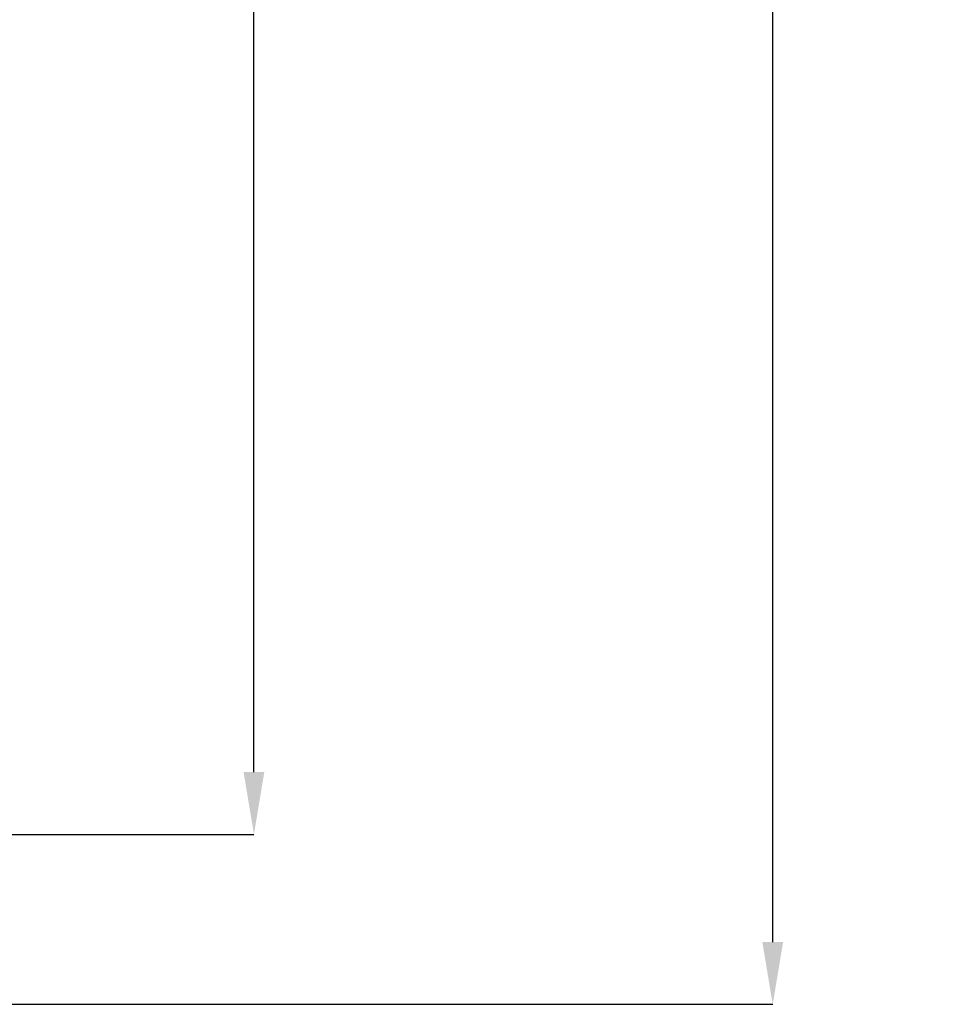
# Model space of a CAD drawing. Header units: millimetres. Extents: x 1 to 1119, y -1 to 863.
# Tile 58 of 211: x 581 to 649, y 263 to 335. Entities that reach past the tile are written whole.
import ezdxf

# ---------------------------------------------------------------- set-up
doc = ezdxf.new("R2010")
doc.units = ezdxf.units.MM
doc.header["$PDSIZE"] = -1
doc.styles.add('SLDTEXTSTYLE0', font='meiryo.ttc', dxfattribs={"width": 0.605})
doc.dimstyles.new('SLDDIMSTYLE1', dxfattribs={"dimtxt": 5.650301, "dimasz": 4.572, "dimexe": 0, "dimexo": 0.0625, "dimgap": 1.412575, "dimtad": 0, "dimtih": 1, "dimtoh": 1, "dimdec": 1, "dimlfac": 3, "dimrnd": 1e-09, "dimzin": 12, "dimdsep": 46, "dimtxsty": 'SLDTEXTSTYLE0', "dimsah": 1, "dimcen": 0.09, "dimadec": 0, "dimazin": 3, "dimtfac": 1, "dimtofl": 0, "dimtmove": 0, "dimatfit": 3, "dimfxl": 1, "dimfrac": 2, "dimtolj": 1, "dimtzin": 12, "dimarcsym": 0})

# ---------------------------------------------------------------- blocks, each defined once
blk = doc.blocks.new('*D27')
at = {"color": 0, "linetype": 'Continuous', "lineweight": -2}
for p, q in [((560.232, 438.512), (598.692, 438.512)), ((598.692, 433.94), (598.692, 366.939)), ((598.692, 280.103), (598.692, 347.105)), ((560.232, 275.531), (598.692, 275.531))]:
    blk.add_line(p, q, dxfattribs=at)
at = {"color": 0}
for points in [[(599.454, 433.94), (597.93, 433.94), (598.692, 438.512)], [(597.93, 280.103), (599.454, 280.103), (598.692, 275.531)]]:
    blk.add_solid(points, dxfattribs=at)
at = {"layer": 'Defpoints', "color": 0}
for p in [(560.17, 438.512), (598.692, 438.512), (560.17, 275.531)]:
    blk.add_point(p, dxfattribs=at)
at = {"color": 0, "lineweight": 18, "insert": (598.692, 365.526), "char_height": 5.6503, "attachment_point": 2, "style": 'SLDTEXTSTYLE0'}
blk.add_mtext('\\A1;488.9\\P(19.25)', dxfattribs=at)
blk = doc.blocks.new('*D28')
at = {"color": 0, "linetype": 'Continuous', "lineweight": -2}
for p, q in [((543.017, 450.946), (636.792, 450.946)), ((636.792, 446.374), (636.792, 366.913)), ((636.792, 267.626), (636.792, 347.088)), ((543.021, 263.054), (636.792, 263.054))]:
    blk.add_line(p, q, dxfattribs=at)
at = {"color": 0}
for points in [[(637.554, 446.374), (636.03, 446.374), (636.792, 450.946)], [(636.03, 267.626), (637.554, 267.626), (636.792, 263.054)]]:
    blk.add_solid(points, dxfattribs=at)
at = {"layer": 'Defpoints', "color": 0}
for p in [(542.955, 450.946), (542.959, 263.054), (636.792, 263.054)]:
    blk.add_point(p, dxfattribs=at)
at = {"color": 0, "lineweight": 18, "insert": (636.792, 365.5), "char_height": 5.6503, "attachment_point": 2, "style": 'SLDTEXTSTYLE0'}
blk.add_mtext('\\A1;563.7\\P(22.19)', dxfattribs=at)

msp = doc.modelspace()

# ---------------------------------------------------------------- dimensions: what is measured, and where the dimension line sits
at = {"color": 7, "linetype": 'Continuous', "lineweight": 18}
for base, p1, p2, text, picture, middle in [((636.7919, 263.0538), (542.9548, 450.9463), (542.959, 263.0538), '<>\\P(22.19)', '*D28', (636.7919, 357.0001)), ((598.6919, 438.512), (560.1696, 275.5313), (560.1696, 438.512), '<>\\P(19.25)', '*D27', (598.6919, 357.0216))]:
    dim = msp.add_linear_dim(base=base, p1=p1, p2=p2, angle=90, text=text, dimstyle='SLDDIMSTYLE1', dxfattribs=at)
    dim.commit()
    dim.dimension.update_dxf_attribs({"geometry": picture, "text_midpoint": middle, "dimtype": 160})

doc.saveas('drawing.dxf')
